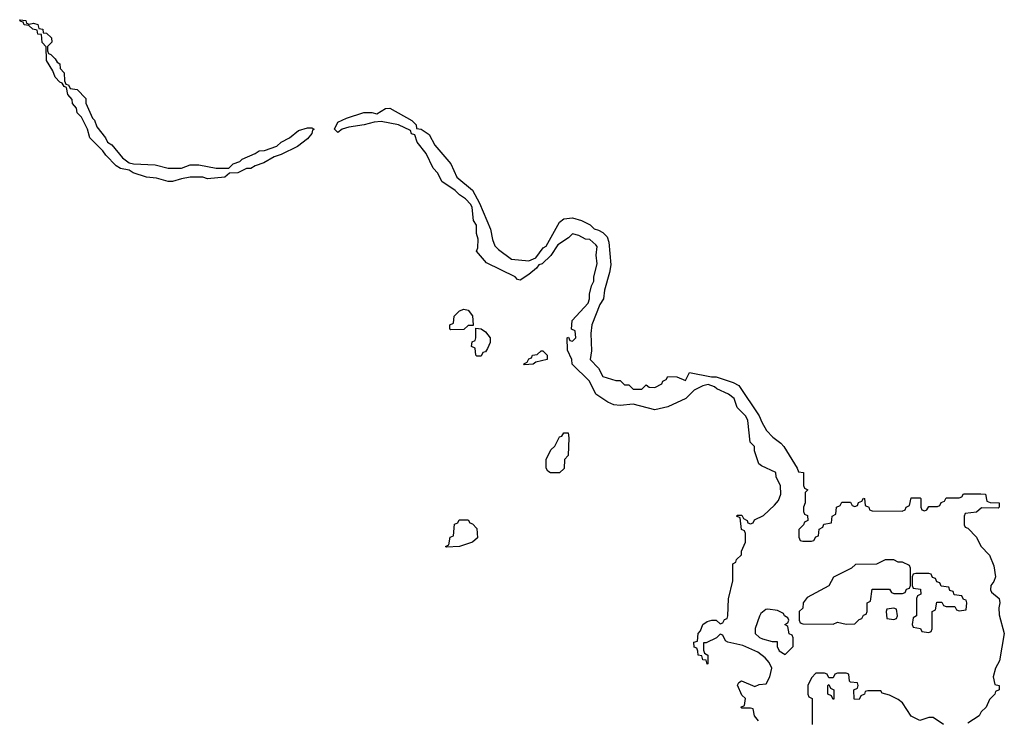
# Model space of a CAD drawing. Header units: inches. Extents: x 2387097 to 2568883, y 660483 to 715047.
# Tile 14 of 21: x 2543866 to 2548398, y 671459 to 674674. Entities that reach past the tile are written whole.
import ezdxf

# ---------------------------------------------------------------- set-up
doc = ezdxf.new("R2010")
doc.units = ezdxf.units.IN
doc.header["$MEASUREMENT"] = 0
doc.layers.add('C5647', color=7, linetype='Continuous')

msp = doc.modelspace()

# ---------------------------------------------------------------- linework, layer by layer
at = {"layer": 'C5647', "color": 6}
for points in [[(2543910, 674654), (2543930, 674658), (2543950, 674652), (2543954, 674634), (2543972, 674630), (2543974, 674614), (2543990, 674612), (2544012, 674590), (2544014, 674570), (2543994, 674550), (2543994, 674530), (2543998, 674518), (2544010, 674514), (2544030, 674494), (2544038, 674478), (2544050.7, 674470.7), (2544052, 674450), (2544071, 674430), (2544072.7, 674392.7), (2544078, 674378), (2544090, 674374), (2544098, 674358), (2544130, 674352), (2544170, 674312), (2544170.8, 674290), (2544201.4, 674221.4), (2544210, 674211.3), (2544220.7, 674180.7), (2544261, 674130), (2544270.8, 674110.8), (2544290, 674098), (2544338.8, 674038.8), (2544370, 674016), (2544390, 674011), (2544490, 674006), (2544550, 673991.3), (2544610, 673991.3), (2544650, 674006), (2544690, 674006), (2544770.9, 673990.9), (2544828.7, 673991.3), (2544849.1, 674010.9), (2544879, 674021), (2544890, 674032), (2544950, 674058), (2544969, 674071), (2544992.7, 674072.7), (2545050, 674091.3), (2545069.3, 674110.7), (2545108, 674130), (2545150, 674164.7), (2545190, 674176), (2545210, 674176), (2545222, 674170), (2545214.4, 674165.6), (2545210.6, 674150), (2545190, 674125.2), (2545144.7, 674090), (2545070, 674054), (2545036.9, 674043.1), (2544990, 674015.3), (2544950, 674002), (2544930, 673989), (2544910, 673988.7), (2544870, 673969), (2544832, 673968), (2544810, 673949), (2544730, 673942), (2544708.9, 673948.9), (2544651.1, 673948.9), (2544610, 673942), (2544570, 673929.2), (2544550, 673929.2), (2544496, 673944), (2544450, 673949.2), (2544388, 673970), (2544370, 673982), (2544329.3, 673989.3), (2544310, 674002), (2544262, 674050), (2544248.7, 674070), (2544188.7, 674130), (2544178, 674170), (2544150, 674226), (2544130, 674246), (2544127.3, 674267.3), (2544108.4, 674288.4), (2544107.3, 674307.3), (2544088, 674330), (2544082, 674362), (2544070, 674366), (2544062, 674382), (2544050, 674386), (2544029.3, 674409.3), (2544018, 674438), (2543990, 674486), (2543988.4, 674548.4), (2543969.3, 674569.3), (2543966, 674606), (2543950, 674608), (2543946, 674626), (2543926, 674630), (2543908, 674648), (2543886, 674650), (2543882, 674662), (2543870, 674666), (2543866, 674674), (2543894, 674670), (2543898, 674658)], [(2545850, 673246), (2545846, 673250), (2545846, 673270), (2545862, 673278), (2545866, 673310), (2545890, 673334), (2545910, 673342), (2545930, 673338), (2545950, 673311.3), (2545954, 673270), (2545954, 673266), (2545930, 673266), (2545910, 673248)], [(2545970, 673126), (2545966, 673130), (2545962, 673162), (2545946, 673170), (2545948.4, 673191.6), (2545962, 673198), (2545966, 673210), (2545966, 673254), (2545990, 673251.3), (2546010, 673238), (2546031, 673210), (2546031.1, 673188.9), (2546019.6, 673160.4), (2546010, 673146), (2545998, 673142), (2545990, 673126)], [(2546190, 673086), (2546186, 673090), (2546202, 673098), (2546210, 673114), (2546222, 673118), (2546226, 673130), (2546247.3, 673132.7), (2546266, 673150), (2546274, 673150), (2546294, 673130), (2546294, 673110), (2546242, 673098), (2546230, 673088.7)], [(2546350, 672588.7), (2546309.3, 672589.3), (2546296.4, 672596.4), (2546288.7, 672610), (2546289.3, 672650), (2546310, 672694), (2546328.4, 672711.6), (2546350, 672754), (2546362, 672758), (2546370, 672772), (2546390, 672772), (2546394, 672750), (2546391.1, 672668.9), (2546374, 672650), (2546371.6, 672608.4)], [(2545830, 672246), (2545826, 672250), (2545842, 672258), (2545847.3, 672292.7), (2545862, 672298), (2545867.3, 672352.7), (2545882, 672358), (2545888.4, 672371.6), (2545930, 672372), (2545938, 672358), (2545950, 672354), (2545970, 672332), (2545973, 672290), (2545950, 672269.3), (2545890, 672249)], [(2547890, 672188), (2547850, 672188), (2547810, 672168), (2547712.7, 672167.3), (2547694, 672150), (2547611.3, 672108.7), (2547590, 672068.7), (2547490, 672015.3), (2547472, 671990), (2547470, 671966), (2547454, 671950), (2547454, 671910), (2547458, 671898), (2547470, 671894), (2547610, 671892), (2547630, 671902), (2547670, 671892), (2547710, 671894), (2547730, 671914), (2547742, 671918), (2547750, 671934), (2547762, 671938), (2547766, 671950), (2547766, 671990), (2547782, 671998), (2547790, 672054), (2547870, 672054), (2547878, 672038), (2547890, 672034), (2547930, 672034), (2547942, 672038), (2547947.3, 672052.7), (2547962, 672058), (2547966, 672070), (2547966, 672150), (2547962, 672162), (2547930, 672178), (2547910, 672178)], [(2548050, 672126), (2547990, 672126), (2547978, 672122), (2547974, 672110), (2547974, 672070), (2547978, 672058), (2548012.7, 672052.7), (2548014, 672030), (2547998, 672022), (2547994, 672010), (2547994, 671930), (2547978, 671922), (2547974, 671890), (2547978, 671878), (2548012.7, 671872.7), (2548018, 671858), (2548050, 671854), (2548062, 671858), (2548066, 671870), (2548066, 671950), (2548082, 671958), (2548087.3, 671992.7), (2548110, 671994), (2548118, 671978), (2548130, 671974), (2548170, 671974), (2548178, 671958), (2548190, 671954), (2548222, 671958), (2548226, 671990), (2548222, 672002), (2548210, 672006), (2548202, 672022), (2548167.3, 672027.3), (2548162, 672042), (2548147.3, 672047.3), (2548142, 672062), (2548107.3, 672067.3), (2548102, 672082), (2548087.3, 672087.3), (2548082, 672102), (2548067.3, 672107.3), (2548062, 672122)], [(2547310, 671962), (2547301, 671959), (2547278, 671942), (2547270.9, 671929.1), (2547251.6, 671871.6), (2547252, 671850), (2547271, 671831), (2547285.4, 671825.4), (2547330, 671812), (2547352.7, 671812.7), (2547352, 671790), (2547362, 671770), (2547390, 671752), (2547426, 671790), (2547426, 671830), (2547422, 671842), (2547407.3, 671847.3), (2547402, 671882), (2547388, 671890), (2547402, 671898), (2547406, 671910), (2547402, 671922), (2547386, 671930), (2547382, 671942), (2547354.6, 671954.6)], [(2547890, 671966), (2547858, 671962), (2547854, 671950), (2547858, 671918), (2547890, 671914), (2547902, 671918), (2547906, 671930), (2547902, 671962)], [(2547610, 671546), (2547602, 671562), (2547586, 671570), (2547586, 671610), (2547590, 671614), (2547598, 671598), (2547614, 671590), (2547614, 671550)]]:
    msp.add_lwpolyline(points, close=True, dxfattribs=at)
for points in [[(2547267.3, 671447.3), (2547248, 671470), (2547242, 671502), (2547230, 671506), (2547190, 671506), (2547186, 671510), (2547202, 671518), (2547206, 671550), (2547190, 671566), (2547169.2, 671610.8), (2547176.4, 671623.6), (2547189, 671631), (2547250, 671604.7), (2547270, 671614), (2547302, 671618), (2547318, 671650), (2547328.7, 671690), (2547315.5, 671715.5), (2547297.5, 671737.5), (2547263.2, 671763.2), (2547194.6, 671794.6), (2547126, 671810), (2547115.3, 671815.3), (2547102, 671842), (2547090, 671846), (2547074, 671830), (2547026, 671806), (2547014, 671806), (2547012.7, 671772.7), (2547018, 671758), (2547034, 671750), (2547034, 671710), (2547030, 671708), (2547026, 671726), (2547010, 671728), (2547006, 671746), (2546988.7, 671750), (2546988, 671768), (2546982, 671782), (2546970, 671786), (2546969, 671810), (2546986, 671814), (2546988.7, 671850), (2546999, 671861), (2547010, 671891.3), (2547030, 671904.7), (2547051.1, 671911.1), (2547071.3, 671911.3), (2547090, 671894), (2547102, 671898), (2547110, 671914), (2547122, 671918), (2547126, 671930), (2547129, 672009), (2547149.1, 672090.9), (2547148, 672170), (2547162, 672178), (2547166, 672190), (2547188, 672212), (2547188, 672228), (2547206, 672270), (2547206, 672310), (2547202, 672322), (2547188.4, 672328.4), (2547182, 672382), (2547166, 672390), (2547170, 672394), (2547190, 672394), (2547198, 672378), (2547214, 672370), (2547218, 672358), (2547230, 672354), (2547242, 672358), (2547248.4, 672371.6), (2547290, 672392), (2547340.4, 672439.6), (2547358, 672462), (2547368.7, 672490), (2547368.4, 672528.4), (2547348, 672570), (2547346, 672590), (2547280.2, 672620.2), (2547268, 672630), (2547248.7, 672690), (2547248, 672710), (2547228.7, 672730), (2547217.2, 672830), (2547209, 672850), (2547168.7, 672890), (2547155.3, 672930), (2547128, 672950), (2547074.6, 672974.6), (2547064, 672984), (2547035.3, 672995.3), (2547010.9, 672989.1), (2546971.1, 672968.9), (2546932, 672930), (2546850, 672892.7), (2546790, 672879), (2546690, 672904), (2546630, 672899), (2546601.2, 672901.2), (2546573.2, 672913.2), (2546518, 672950), (2546488.7, 673010), (2546409, 673089), (2546408, 673110), (2546387.3, 673152.7), (2546386, 673210), (2546392.7, 673212.7), (2546398, 673198), (2546410, 673194), (2546426, 673210), (2546422, 673242), (2546406, 673250), (2546409, 673290), (2546482, 673370), (2546488.7, 673390), (2546488.9, 673411.1), (2546498, 673450), (2546508.7, 673470), (2546508.9, 673491.1), (2546524, 673550), (2546519.3, 673590), (2546524, 673630), (2546518.6, 673638.6), (2546490, 673662), (2546470, 673664), (2546440.2, 673680.2), (2546410, 673688.7), (2546391.3, 673670), (2546342.5, 673637.5), (2546310, 673589.2), (2546271, 673550), (2546254.8, 673545.2), (2546244.7, 673530), (2546210, 673500.9), (2546170, 673475.3), (2546158, 673478), (2546146, 673490), (2546015.3, 673555.3), (2545968.9, 673608.9), (2545975.3, 673624.7), (2545976.4, 673663.6), (2545968.7, 673690), (2545968.4, 673728.4), (2545955.3, 673750), (2545948.7, 673810), (2545943.1, 673823.1), (2545918, 673850), (2545890, 673868.7), (2545870, 673888.7), (2545809, 673930), (2545790, 673968), (2545769, 673990), (2545737.5, 674057.5), (2545696, 674110), (2545684, 674144), (2545670, 674149.2), (2545664.7, 674164.7), (2545609.6, 674189.6), (2545530, 674205.1), (2545497.5, 674202.5), (2545452, 674190), (2545381.1, 674178.9), (2545350.4, 674169.6), (2545330, 674155.3), (2545315.3, 674170), (2545330, 674202), (2545370, 674220.7), (2545450, 674246.8), (2545486.4, 674246.4), (2545510, 674241), (2545550, 674266), (2545570, 674266.8), (2545671, 674210), (2545691.3, 674190), (2545692.7, 674172.7), (2545714, 674170), (2545750, 674146), (2545776.1, 674096.1), (2545851, 674010), (2545878, 673950), (2545950.7, 673890), (2545982.8, 673830), (2546033.4, 673710), (2546042.5, 673662.5), (2546053.4, 673633.4), (2546070, 673616), (2546130, 673571.3), (2546210, 673564.7), (2546242, 673578), (2546275.3, 673624.7), (2546290, 673632), (2546350, 673742), (2546370, 673758), (2546410, 673762.8), (2546452, 673750), (2546492, 673730), (2546510.9, 673710.9), (2546530, 673706), (2546550, 673694), (2546570, 673674), (2546578, 673650), (2546586.4, 673546.4), (2546580.7, 673510), (2546557.3, 673430), (2546553, 673390), (2546536.3, 673363.7), (2546499.1, 673270), (2546495.5, 673230), (2546498, 673150), (2546492, 673110), (2546530.7, 673070.7), (2546550, 673032), (2546610, 673014), (2546630, 673014), (2546650, 672994), (2546670, 672994), (2546690, 672974), (2546730, 672974), (2546750, 672994), (2546763.6, 672983.6), (2546790, 672982), (2546822, 672998), (2546826, 673010), (2546842, 673018), (2546850, 673032), (2546891.1, 673031.1), (2546930, 673014), (2546949.3, 673050.7), (2547050.3, 673030.3), (2547072, 673030), (2547150, 673004), (2547176, 672990), (2547270, 672850.8), (2547281.4, 672821.4), (2547303.9, 672783.9), (2547332.1, 672752.1), (2547370, 672724.9), (2547383, 672710), (2547444.7, 672610), (2547450, 672594), (2547474, 672590), (2547474, 672530), (2547478, 672518), (2547494, 672510), (2547482, 672498), (2547482, 672450), (2547474, 672430), (2547474, 672410), (2547478, 672398), (2547491.6, 672391.6), (2547494, 672370), (2547478, 672362), (2547474, 672350), (2547452.7, 672327.3), (2547452.7, 672292.7), (2547458, 672278), (2547470, 672274), (2547510, 672274), (2547522, 672278), (2547530, 672294), (2547542, 672298), (2547546, 672330), (2547562, 672338), (2547567.3, 672352.7), (2547602, 672358), (2547606, 672390), (2547622, 672398), (2547626, 672430), (2547642, 672438), (2547650, 672454), (2547690, 672454), (2547698, 672438), (2547710, 672434), (2547722, 672438), (2547727.3, 672452.7), (2547742, 672458), (2547750, 672472), (2547754, 672470), (2547758, 672438), (2547774, 672430), (2547778, 672418), (2547790, 672414), (2547927.3, 672412.7), (2547942, 672418), (2547946, 672430), (2547962, 672438), (2547970, 672474), (2548010, 672474), (2548014, 672470), (2548014, 672430), (2548018, 672418), (2548030, 672414), (2548042, 672418), (2548050, 672434), (2548090, 672434), (2548102, 672438), (2548107.3, 672452.7), (2548122, 672458), (2548130, 672474), (2548190, 672474), (2548202, 672478), (2548210, 672491.3), (2548290, 672492), (2548312, 672490), (2548318, 672458), (2548332.7, 672452.7), (2548374, 672450), (2548374, 672430), (2548370, 672426), (2548292.7, 672427.3), (2548270, 672408), (2548218, 672402), (2548214, 672390), (2548214, 672350), (2548218, 672338), (2548230, 672334), (2548270, 672292), (2548290.5, 672250.5), (2548330, 672210.5), (2548350, 672161), (2548356.9, 672110), (2548350, 672089.2), (2548336.3, 672070), (2548334, 672050), (2548338.8, 672038.8), (2548373.7, 672010), (2548377, 671990), (2548372.9, 671967.1), (2548374.8, 671934.8), (2548398, 671850), (2548375.9, 671724.1), (2548358, 671690), (2548346, 671650), (2548354, 671614), (2548374, 671610), (2548374, 671590), (2548358, 671582), (2548354, 671570), (2548330, 671546), (2548314, 671510), (2548291.3, 671488.7), (2548282, 671470), (2548230, 671437.2)], [(2548118, 671430), (2548070, 671462), (2548050, 671462), (2548009.5, 671449.5), (2547969.5, 671469.5), (2547929.6, 671529.6), (2547910, 671546), (2547870, 671566), (2547835.3, 671575.3), (2547830, 671586), (2547770, 671586), (2547758, 671582), (2547754, 671570), (2547738, 671562), (2547730, 671546), (2547707.3, 671547.3), (2547706, 671590), (2547722, 671598), (2547726, 671610), (2547722, 671622), (2547690, 671626), (2547686, 671630), (2547682, 671662), (2547670, 671666), (2547630, 671666), (2547618, 671662), (2547610, 671646), (2547590, 671646), (2547582, 671662), (2547570, 671666), (2547530, 671666), (2547510, 671646), (2547494, 671610), (2547494, 671570), (2547498, 671558), (2547514, 671550), (2547514, 671430)]]:
    msp.add_lwpolyline(points, dxfattribs=at)

doc.saveas('drawing.dxf')
